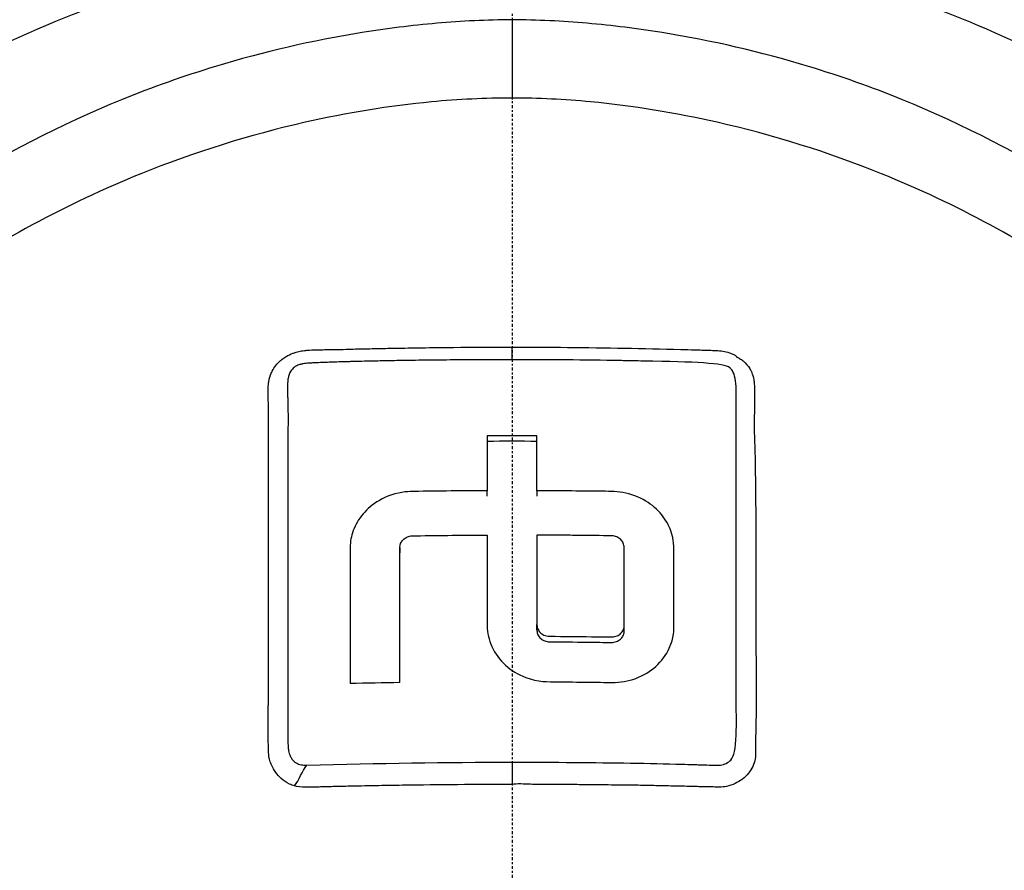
# Model space of a CAD drawing. Header units: millimetres. Extents: x 0 to 4378, y 0 to 2376.
# Tile 88 of 211: x 780 to 831, y 2196 to 2240. Entities that reach past the tile are written whole.
import ezdxf

# ---------------------------------------------------------------- set-up
doc = ezdxf.new("R2010")
doc.units = ezdxf.units.MM
doc.header["$LTSCALE"] = 0.2
doc.linetypes.add('CENTER2', pattern=[1.125, 0.75, -0.125, 0.125, -0.125])
doc.layers.add('02_Center Line', color=1, linetype='CENTER2')

# ---------------------------------------------------------------- blocks, each defined once
blk = doc.blocks.new('Blk$A26K1-2P24J')
for p, q in [((0, 70.542), (0, 66.518)), ((-11.525, 48.798), (-11.525, 48.798)), ((11.53, 48.796), (11.529, 48.796)), ((-11.527, 48.381), (-11.527, 48.381)), ((11.53, 48.381), (11.53, 48.381)), ((-11.531, 47.703), (-11.531, 47.703)), ((11.531, 47.703), (11.531, 47.703)), ((-1.281, 46.028), (-1.281, 46.312)), ((1.281, 46.312), (1.281, 46.028)), ((-5.765, 43.398), (-5.765, 43.116)), ((5.765, 43.116), (5.765, 43.397)), ((1.281, 39.139), (1.281, 39.422)), ((5.765, 39.363), (5.765, 39.364)), ((5.765, 39.081), (5.765, 39.363)), ((0, 32.344), (0, 31.195))]:
    blk.add_line(p, q)
for radius, start, end in [(98, 97.44265, 219.0134), (98, 320.9866, 82.55738), (97.379, 321.44651, 77.84833), (52.906, 102.6076, 102.6077), (49.249, 103.5399, 103.54), (49.249, 76.4595, 76.4596)]:
    blk.add_arc((0, 0), radius, start, end)
for centre, major_axis, ratio, start_param, end_param in [((-0.044, -49.751), (-139.857, -0.022), 0.707107, 4.702803, 4.721124), ((-1.266, -26.072), (0.007, -156.751), 0.000083, 4.211943, 4.232381), ((1.265, -26.071), (0.007, 156.746), 0.00009, 5.192394, 5.212833), ((-0.044, -55.048), (-146.942, -0.023), 0.707107, 4.703257, 4.720695), ((-0.874, -65.33), (143.9, -3.054), 0.707027, 1.619794, 1.637615)]:
    blk.add_ellipse(centre, major_axis=major_axis, ratio=ratio, start_param=start_param, end_param=end_param)
for points, knots in [([(-30.962, 70.427), (-25.278, 73.186), (-18.946, 75.334), (-8.366, 77.268), (-4.172, 77.654), (0, 77.657)], [0, 0, 0, 0, 2.004476, 2.004476, 3.255976, 3.255976, 3.255976, 3.255976]), ([(0, 77.657), (6.732, 77.653), (13.548, 76.621), (23.725, 73.597), (27.459, 72.127), (30.962, 70.427)], [0, 0, 0, 0, 2.019663, 2.019663, 3.255009, 3.255009, 3.255009, 3.255009]), ([(0, 75.072), (-2.678, 75.066), (-5.281, 74.898), (-10.519, 74.223), (-13.096, 73.721), (-17.336, 72.616), (-19.018, 72.103), (-21.625, 71.183), (-22.562, 70.827), (-25.969, 69.434), (-28.36, 68.264), (-31.961, 66.206), (-33.259, 65.4), (-35.191, 64.095), (-35.852, 63.629), (-37.991, 62.057), (-39.431, 60.895), (-43.053, 57.694), (-45.173, 55.527), (-48.391, 51.679), (-49.581, 50.104), (-52.799, 45.401), (-54.615, 42.166), (-56.202, 38.586), (-56.252, 38.473), (-56.656, 37.547), (-56.99, 36.734), (-57.471, 35.49), (-57.629, 35.067), (-57.95, 34.181), (-58.111, 33.719), (-58.569, 32.353), (-58.868, 31.393), (-59.638, 28.652), (-60.055, 26.832), (-60.456, 24.574), (-60.531, 24.124), (-61.005, 20.991), (-61.324, 17.56), (-61.149, 11.633), (-61.016, 9.844), (-60.531, 5.609), (-60.119, 3.19), (-58.479, -3.971), (-56.884, -8.578), (-54.887, -12.978)], [0.000001, 0.000001, 0.000001, 0.000001, 0.803284, 0.803284, 1.606343, 1.606343, 2.137795, 2.137795, 2.439651, 2.439651, 3.248814, 3.248814, 3.708984, 3.708984, 3.95351, 3.95351, 4.51196, 4.51196, 5.419251, 5.419251, 6.005373, 6.005373, 7.11953, 7.11953, 7.155889, 7.155889, 7.416411, 7.416411, 7.549591, 7.549591, 7.694559, 7.694559, 7.975591, 7.975591, 8.495178, 8.495178, 8.62263, 8.62263, 9.382211, 9.382211, 9.711844, 9.711844, 10.163914, 10.163914, 11.041732, 11.041732, 11.041732, 11.041732]), ([(54.888, -12.976), (56.884, -8.576), (58.479, -3.97), (60.119, 3.19), (60.531, 5.609), (61.016, 9.844), (61.149, 11.633), (61.324, 17.56), (61.005, 20.991), (60.531, 24.124), (60.456, 24.574), (60.055, 26.832), (59.638, 28.652), (58.868, 31.393), (58.569, 32.353), (58.111, 33.719), (57.95, 34.181), (57.629, 35.067), (57.471, 35.49), (56.99, 36.734), (56.656, 37.547), (56.252, 38.473), (56.202, 38.586), (54.615, 42.166), (52.799, 45.401), (49.581, 50.104), (48.391, 51.679), (45.173, 55.527), (43.053, 57.694), (39.431, 60.895), (37.991, 62.057), (35.852, 63.629), (35.191, 64.095), (33.259, 65.4), (31.961, 66.206), (28.36, 68.264), (25.969, 69.434), (22.562, 70.827), (21.625, 71.183), (19.018, 72.103), (17.336, 72.616), (13.096, 73.721), (10.519, 74.223), (5.281, 74.898), (2.678, 75.066), (0, 75.072)], [1.733248, 1.733248, 1.733248, 1.733248, 3.160894, 3.160894, 3.896261, 3.896261, 4.432464, 4.432464, 5.668048, 5.668048, 5.875369, 5.875369, 6.720563, 6.720563, 7.177709, 7.177709, 7.413524, 7.413524, 7.630163, 7.630163, 8.053945, 8.053945, 8.113088, 8.113088, 9.92545, 9.92545, 10.878875, 10.878875, 12.354733, 12.354733, 13.263145, 13.263145, 13.660906, 13.660906, 14.40945, 14.40945, 15.725686, 15.725686, 16.216706, 16.216706, 17.0812, 17.0812, 18.387509, 18.387509, 19.694181, 19.694181, 19.694181, 19.694181]), ([(0, 70.542), (-1.292, 70.541), (-2.584, 70.479), (-5.155, 70.254), (-6.456, 70.088), (-10.26, 69.477), (-12.789, 68.891), (-16.886, 67.646), (-18.503, 67.073), (-26.39, 63.867), (-32.121, 60.203), (-37.561, 55.041), (-38.152, 54.451), (-39.305, 53.244), (-39.867, 52.626), (-42.584, 49.488), (-44.507, 46.773), (-46.33, 43.558), (-46.518, 43.218), (-46.801, 42.688), (-46.898, 42.505), (-47.08, 42.154), (-47.17, 41.977), (-47.341, 41.639), (-47.422, 41.476), (-47.543, 41.227), (-47.585, 41.142), (-47.707, 40.888), (-47.787, 40.719), (-48.026, 40.209), (-48.181, 39.867), (-48.951, 38.114), (-49.5, 36.679), (-50.465, 33.741), (-50.879, 32.23), (-51.896, 27.659), (-52.272, 24.55), (-52.34, 20.872), (-52.34, 20.309), (-52.256, 15.537), (-51.614, 11.351), (-50.12, 6.269), (-49.787, 5.264), (-48.918, 2.901), (-48.374, 1.624), (-47.765, 0.345)], [-7.911427, -7.911427, -7.911427, -7.911427, -7.6304, -7.6304, -7.349999, -7.349999, -6.782519, -6.782519, -6.40301, -6.40301, -4.894446, -4.894446, -4.70506, -4.70506, -4.514854, -4.514854, -3.758805, -3.758805, -3.670348, -3.670348, -3.621492, -3.621492, -3.578748, -3.578748, -3.537091, -3.537091, -3.517173, -3.517173, -3.477853, -3.477853, -3.398764, -3.398764, -3.074787, -3.074787, -2.741848, -2.741848, -2.075492, -2.075492, -1.955302, -1.955302, -1.050361, -1.050361, -0.824935, -0.824935, -0.514399, -0.514399, -0.514399, -0.514399]), ([(47.768, 0.351), (48.376, 1.628), (48.919, 2.903), (49.787, 5.264), (50.12, 6.269), (51.614, 11.351), (52.256, 15.537), (52.34, 20.309), (52.34, 20.872), (52.272, 24.55), (51.896, 27.659), (50.879, 32.23), (50.465, 33.741), (49.5, 36.679), (48.951, 38.114), (48.181, 39.867), (48.026, 40.209), (47.787, 40.719), (47.707, 40.888), (47.585, 41.142), (47.543, 41.227), (47.422, 41.476), (47.341, 41.639), (47.17, 41.977), (47.08, 42.154), (46.898, 42.505), (46.801, 42.688), (46.518, 43.218), (46.33, 43.558), (44.507, 46.773), (42.584, 49.488), (39.867, 52.626), (39.305, 53.244), (38.152, 54.451), (37.561, 55.041), (32.121, 60.203), (26.39, 63.867), (18.503, 67.073), (16.886, 67.646), (12.789, 68.891), (10.26, 69.477), (6.456, 70.088), (5.155, 70.254), (2.584, 70.479), (1.292, 70.541), (0, 70.542)], [-10.204502, -10.204502, -10.204502, -10.204502, -9.776758, -9.776758, -9.465753, -9.465753, -8.217266, -8.217266, -8.051448, -8.051448, -7.132121, -7.132121, -6.672788, -6.672788, -6.225819, -6.225819, -6.116706, -6.116706, -6.062458, -6.062458, -6.034978, -6.034978, -5.977507, -5.977507, -5.918537, -5.918537, -5.851133, -5.851133, -5.729094, -5.729094, -4.686025, -4.686025, -4.42361, -4.42361, -4.162327, -4.162327, -2.081063, -2.081063, -1.55748, -1.55748, -0.774565, -0.774565, -0.387716, -0.387716, -0.000001, -0.000001, -0.000001, -0.000001]), ([(0, 66.518), (-1.385, 66.519), (-2.762, 66.45), (-6.315, 66.113), (-8.502, 65.753), (-13.516, 64.616), (-16.35, 63.727), (-22.919, 61.074), (-26.562, 59.1), (-35.563, 52.758), (-39.793, 48.092), (-46.784, 37.443), (-48.788, 31.414), (-50.556, 21.198), (-50.562, 16.157), (-49.307, 8.696), (-48.678, 6.226), (-47.573, 3.034), (-47.274, 2.242), (-46.951, 1.458)], [0.000001, 0.000001, 0.000001, 0.000001, 0.415385, 0.415385, 1.074343, 1.074343, 1.963928, 1.963928, 3.211947, 3.211947, 5.318893, 5.318893, 8.039294, 8.039294, 10.620552, 10.620552, 11.913314, 11.913314, 12.345435, 12.345435, 12.345435, 12.345435]), ([(46.903, 1.533), (47.221, 2.31), (47.516, 3.095), (48.612, 6.274), (49.237, 8.738), (50.482, 16.182), (50.474, 21.211), (48.708, 31.414), (46.704, 37.443), (39.712, 48.094), (35.481, 52.759), (26.478, 59.102), (22.834, 61.077), (16.261, 63.73), (13.427, 64.618), (8.411, 65.755), (6.223, 66.115), (2.701, 66.448), (1.354, 66.517), (0, 66.518)], [-12.31616, -12.31616, -12.31616, -12.31616, -11.888474, -11.888474, -10.599164, -10.599164, -8.024803, -8.024803, -5.306215, -5.306215, -3.20119, -3.20119, -1.953732, -1.953732, -1.064742, -1.064742, -0.40614, -0.40614, -0.000001, -0.000001, -0.000001, -0.000001]), ([(-11.814, 53.086), (-11.752, 53.135), (-11.685, 53.18), (-11.615, 53.223), (-11.51, 53.286), (-11.397, 53.339), (-11.277, 53.384), (-11.223, 53.405), (-11.167, 53.423), (-11.109, 53.44), (-11.017, 53.466), (-10.921, 53.488), (-10.821, 53.505), (-10.738, 53.519), (-10.621, 53.534), (-10.548, 53.539), (-10.533, 53.54), (-10.52, 53.541), (-10.51, 53.542), (-10.382, 53.551), (-10.225, 53.558), (-10.038, 53.563), (-9.945, 53.566), (-9.844, 53.568), (-9.736, 53.57), (-9.628, 53.571), (-9.483, 53.573), (-9.39, 53.574), (-9.273, 53.575), (-9.157, 53.577), (-9.04, 53.579), (-8.972, 53.58), (-8.903, 53.582), (-8.834, 53.583), (-8.649, 53.588), (-8.411, 53.595), (-8.28, 53.599), (-8.15, 53.604), (-7.977, 53.608), (-7.763, 53.613), (-7.656, 53.615), (-7.538, 53.617), (-7.411, 53.62), (-7.283, 53.622), (-7.095, 53.626), (-6.997, 53.628), (-6.671, 53.635), (-6.35, 53.641), (-6.029, 53.647), (-5.576, 53.655), (-5.124, 53.663), (-4.663, 53.669), (-4.111, 53.677), (-3.562, 53.683), (-3.015, 53.688), (-2.005, 53.697), (-1.002, 53.701), (0.001, 53.701)], [0.6803031, 0.6803031, 0.6803031, 0.6803031, 0.6875, 0.6875, 0.6875, 0.6982264, 0.6982264, 0.6982264, 0.703125, 0.703125, 0.703125, 0.7109375, 0.7109375, 0.7109375, 0.7174568, 0.7174568, 0.7174568, 0.71875, 0.71875, 0.71875, 0.734375, 0.734375, 0.734375, 0.7421875, 0.7421875, 0.7421875, 0.75, 0.75, 0.75, 0.7598231, 0.7598231, 0.7598231, 0.765625, 0.765625, 0.765625, 0.78125, 0.78125, 0.78125, 0.796875, 0.796875, 0.796875, 0.8046875, 0.8046875, 0.8046875, 0.8125, 0.8125, 0.8125, 0.8383904, 0.8383904, 0.8383904, 0.875, 0.875, 0.875, 0.9188808, 0.9188808, 0.9188808, 0.9999848, 0.9999848, 0.9999848, 0.9999848]), ([(0, 53.055), (0, 53.196), (0, 53.276), (0, 53.346), (0, 53.437), (0, 53.515), (0, 53.7), (0, 53.7), (0, 53.701), (0.001, 53.701)], [0.0039235, 0.0039235, 0.0039235, 0.0039235, 0.4334475, 0.4334475, 0.4334475, 0.990099, 0.990099, 0.990099, 0.9912991, 0.9912991, 0.9912991, 0.9912991]), ([(0.001, 53.701), (0.944, 53.702), (1.894, 53.698), (2.856, 53.689), (3.819, 53.68), (4.839, 53.665), (5.79, 53.648), (6.741, 53.631), (7.692, 53.61), (8.681, 53.584), (8.928, 53.577), (9.172, 53.57), (9.413, 53.564), (9.533, 53.56), (9.653, 53.557), (9.771, 53.553), (9.89, 53.55), (9.965, 53.547), (10.125, 53.542), (10.286, 53.537), (10.359, 53.535), (10.486, 53.531), (10.613, 53.526), (10.723, 53.516), (10.844, 53.496), (10.965, 53.477), (11.077, 53.449), (11.193, 53.41), (11.25, 53.39), (11.305, 53.369), (11.36, 53.344), (11.388, 53.332), (11.412, 53.321), (11.441, 53.306), (11.455, 53.299), (11.476, 53.288), (11.492, 53.279), (11.509, 53.27), (11.52, 53.263), (11.517, 53.263)], [0, 0, 0, 0, 0.25, 0.25, 0.25, 0.5, 0.5, 0.5, 0.75, 0.75, 0.75, 0.8125, 0.8125, 0.8125, 0.84375, 0.84375, 0.84375, 0.875, 0.875, 0.875, 0.90625, 0.90625, 0.90625, 0.9375, 0.9375, 0.9375, 0.96875, 0.96875, 0.96875, 0.984375, 0.984375, 0.984375, 0.992188, 0.992188, 0.992188, 0.996094, 0.996094, 0.996094, 1, 1, 1, 1]), ([(11.517, 53.263), (11.521, 53.245), (11.527, 53.231), (11.534, 53.221), (11.537, 53.216), (11.534, 53.216), (11.533, 53.215), (11.532, 53.215), (11.532, 53.214), (11.532, 53.214)], [0, 0, 0, 0, 0.0078125, 0.0078125, 0.0078125, 0.01074219, 0.01074219, 0.01074219, 0.01154273, 0.01154273, 0.01154273, 0.01154273]), ([(11.532, 53.214), (11.531, 53.213), (11.532, 53.212), (11.536, 53.209), (11.538, 53.208), (11.541, 53.206), (11.545, 53.204), (11.549, 53.202), (11.553, 53.2), (11.559, 53.197), (11.653, 53.146), (11.667, 53.141), (11.707, 53.117), (11.767, 53.082), (11.831, 53.036), (11.887, 52.99), (11.908, 52.973), (11.928, 52.956), (11.946, 52.939), (11.962, 52.924), (11.979, 52.908), (11.995, 52.892), (12.11, 52.775), (12.219, 52.622), (12.273, 52.521), (12.286, 52.497), (12.299, 52.472), (12.31, 52.446), (12.355, 52.347), (12.391, 52.233), (12.418, 52.104), (12.426, 52.063), (12.434, 52.023), (12.44, 51.981), (12.45, 51.922), (12.457, 51.86), (12.462, 51.792), (12.467, 51.718), (12.471, 51.637), (12.471, 51.542), (12.474, 51.134), (12.469, 50.779), (12.466, 50.478), (12.465, 50.421), (12.465, 50.365), (12.464, 50.311), (12.461, 50.144), (12.459, 49.996), (12.457, 49.867), (12.455, 49.738), (12.455, 49.589), (12.455, 49.536), (12.456, 49.432), (12.464, 49.22), (12.475, 48.901), (12.481, 48.741), (12.487, 48.555), (12.493, 48.341), (12.497, 48.191), (12.501, 48.01), (12.505, 47.835), (12.506, 47.761), (12.507, 47.688), (12.508, 47.619), (12.515, 47.155), (12.516, 46.762), (12.518, 46.44), (12.519, 46.119), (12.521, 45.869), (12.528, 45.691)], [0.0115427, 0.0115427, 0.0115427, 0.0115427, 0.0136719, 0.0136719, 0.0136719, 0.0146484, 0.0146484, 0.0146484, 0.015625, 0.015625, 0.015625, 0.03125, 0.03125, 0.03125, 0.0539239, 0.0539239, 0.0539239, 0.0625, 0.0625, 0.0625, 0.0703125, 0.0703125, 0.0703125, 0.125, 0.125, 0.125, 0.1379552, 0.1379552, 0.1379552, 0.1875, 0.1875, 0.1875, 0.203125, 0.203125, 0.203125, 0.2256321, 0.2256321, 0.2256321, 0.25, 0.25, 0.25, 0.354973, 0.354973, 0.354973, 0.375, 0.375, 0.375, 0.4375, 0.4375, 0.4375, 0.5, 0.5, 0.5, 0.625, 0.625, 0.625, 0.6875, 0.6875, 0.6875, 0.7313753, 0.7313753, 0.7313753, 0.75, 0.75, 0.75, 0.875, 0.875, 0.875, 1, 1, 1, 1]), ([(-12.42, 52.266), (-12.395, 52.335), (-12.366, 52.401), (-12.333, 52.465), (-12.225, 52.674), (-12.082, 52.855), (-11.905, 53.011), (-11.876, 53.036), (-11.845, 53.062), (-11.814, 53.086)], [0.64825455, 0.64825455, 0.64825455, 0.64825455, 0.65491267, 0.65491267, 0.65491267, 0.67668824, 0.67668824, 0.67668824, 0.68030305, 0.68030305, 0.68030305, 0.68030305]), ([(-10.794, 52.832), (-10.808, 52.83), (-10.826, 52.827), (-10.866, 52.817), (-10.879, 52.814), (-10.892, 52.811), (-10.905, 52.807), (-10.982, 52.786), (-11.053, 52.758), (-11.117, 52.721), (-11.171, 52.69), (-11.221, 52.653), (-11.264, 52.611), (-11.288, 52.589), (-11.31, 52.563), (-11.331, 52.536), (-11.375, 52.479), (-11.413, 52.414), (-11.443, 52.349)], [0.30859375, 0.30859375, 0.30859375, 0.30859375, 0.3125, 0.3125, 0.3125, 0.31375172, 0.31375172, 0.31375172, 0.32153263, 0.32153263, 0.32153263, 0.328125, 0.328125, 0.328125, 0.33160847, 0.33160847, 0.33160847, 0.33885911, 0.33885911, 0.33885911, 0.33885911]), ([(0, 53.054), (-0.935, 53.053), (-1.863, 53.05), (-2.789, 53.044), (-3.305, 53.04), (-3.819, 53.035), (-4.335, 53.029), (-4.749, 53.024), (-5.163, 53.018), (-5.578, 53.012), (-5.886, 53.007), (-6.193, 53.001), (-6.501, 52.995), (-6.864, 52.988), (-7.227, 52.981), (-7.591, 52.972), (-7.773, 52.968), (-7.955, 52.963), (-8.138, 52.958), (-8.213, 52.956), (-8.289, 52.954), (-8.364, 52.952), (-8.38, 52.952), (-8.396, 52.952), (-8.412, 52.951), (-8.503, 52.949), (-8.538, 52.948), (-8.686, 52.944), (-8.984, 52.935), (-9.252, 52.927), (-9.492, 52.919), (-9.519, 52.918), (-9.545, 52.917), (-9.571, 52.916), (-9.634, 52.913), (-9.694, 52.91), (-9.753, 52.907), (-9.889, 52.9), (-10.013, 52.898), (-10.126, 52.892), (-10.218, 52.887), (-10.304, 52.885), (-10.381, 52.881), (-10.401, 52.88), (-10.421, 52.879), (-10.44, 52.877), (-10.494, 52.874), (-10.544, 52.869), (-10.589, 52.863), (-10.649, 52.855), (-10.701, 52.846), (-10.748, 52.839), (-10.771, 52.836), (-10.78, 52.834), (-10.794, 52.832)], [0, 0, 0, 0, 0.0803197, 0.0803197, 0.0803197, 0.125, 0.125, 0.125, 0.1609162, 0.1609162, 0.1609162, 0.1875, 0.1875, 0.1875, 0.21875, 0.21875, 0.21875, 0.234375, 0.234375, 0.234375, 0.2408359, 0.2408359, 0.2408359, 0.2421875, 0.2421875, 0.2421875, 0.25, 0.25, 0.25, 0.265625, 0.265625, 0.265625, 0.2673508, 0.2673508, 0.2673508, 0.2715492, 0.2715492, 0.2715492, 0.28125, 0.28125, 0.28125, 0.2890625, 0.2890625, 0.2890625, 0.2910779, 0.2910779, 0.2910779, 0.296875, 0.296875, 0.296875, 0.3046875, 0.3046875, 0.3046875, 0.3085938, 0.3085938, 0.3085938, 0.3085938]), ([(11.212, 52.632), (11.21, 52.634), (11.207, 52.636), (11.205, 52.638), (10.895, 52.88), (9.389, 52.94), (6.766, 52.985), (6.579, 52.988), (6.386, 52.991), (6.187, 52.995), (6.088, 52.997), (5.987, 52.998), (5.885, 53), (5.783, 53.002), (5.632, 53.005), (5.574, 53.006), (3.715, 53.04), (1.871, 53.054), (0, 53.054)], [0.7492743, 0.7492743, 0.7492743, 0.7492743, 0.75, 0.75, 0.75, 0.859375, 0.859375, 0.859375, 0.8671875, 0.8671875, 0.8671875, 0.8710937, 0.8710937, 0.8710937, 0.875, 0.875, 0.875, 1, 1, 1, 1]), ([(-12.53, 39.088), (-12.53, 39.302), (-12.53, 39.514), (-12.53, 39.725), (-12.53, 40.662), (-12.53, 41.567), (-12.53, 42.444), (-12.53, 42.831), (-12.53, 43.213), (-12.53, 43.588), (-12.53, 44.123), (-12.53, 44.647), (-12.53, 45.159), (-12.53, 45.325), (-12.53, 45.49), (-12.53, 45.654), (-12.53, 45.989), (-12.53, 46.318), (-12.53, 46.642), (-12.53, 46.805), (-12.53, 46.966), (-12.53, 47.125), (-12.53, 47.285), (-12.53, 47.41), (-12.53, 47.601), (-12.53, 47.684), (-12.53, 47.766), (-12.53, 47.847), (-12.53, 48.515), (-12.527, 49.134), (-12.527, 49.706), (-12.527, 49.984), (-12.528, 50.25), (-12.53, 50.506), (-12.53, 50.545), (-12.53, 50.584), (-12.53, 50.622), (-12.531, 50.767), (-12.533, 50.909), (-12.535, 51.046), (-12.536, 51.115), (-12.537, 51.183), (-12.538, 51.25), (-12.539, 51.317), (-12.54, 51.347), (-12.542, 51.449), (-12.543, 51.489), (-12.543, 51.528), (-12.543, 51.567), (-12.541, 51.656), (-12.533, 51.742), (-12.524, 51.825), (-12.518, 51.887), (-12.506, 51.948), (-12.494, 52.007), (-12.48, 52.074), (-12.463, 52.138), (-12.443, 52.201), (-12.436, 52.223), (-12.428, 52.244), (-12.42, 52.266)], [0.25, 0.25, 0.25, 0.25, 0.2669039, 0.2669039, 0.2669039, 0.3419178, 0.3419178, 0.3419178, 0.375, 0.375, 0.375, 0.4221907, 0.4221907, 0.4221907, 0.4375, 0.4375, 0.4375, 0.46875, 0.46875, 0.46875, 0.484375, 0.484375, 0.484375, 0.5, 0.5, 0.5, 0.5067744, 0.5067744, 0.5067744, 0.5625, 0.5625, 0.5625, 0.5896196, 0.5896196, 0.5896196, 0.59375, 0.59375, 0.59375, 0.609375, 0.609375, 0.609375, 0.6171875, 0.6171875, 0.6171875, 0.625, 0.625, 0.625, 0.6280436, 0.6280436, 0.6280436, 0.6350521, 0.6350521, 0.6350521, 0.6402932, 0.6402932, 0.6402932, 0.646194, 0.646194, 0.646194, 0.6482546, 0.6482546, 0.6482546, 0.6482546]), ([(-11.443, 52.349), (-11.46, 52.311), (-11.474, 52.273), (-11.485, 52.237), (-11.487, 52.231), (-11.488, 52.225), (-11.49, 52.219), (-11.491, 52.216), (-11.492, 52.212), (-11.493, 52.209), (-11.496, 52.195), (-11.5, 52.181), (-11.503, 52.166), (-11.51, 52.132), (-11.517, 52.095), (-11.522, 52.054), (-11.524, 52.043), (-11.525, 52.032), (-11.527, 52.02), (-11.541, 51.908), (-11.548, 51.779), (-11.548, 51.665), (-11.548, 51.644), (-11.548, 51.623), (-11.548, 51.603), (-11.548, 51.599), (-11.548, 51.596), (-11.548, 51.592), (-11.548, 51.52), (-11.547, 51.448), (-11.546, 51.376), (-11.544, 51.279), (-11.54, 51.139), (-11.538, 51.088), (-11.535, 51.021), (-11.533, 50.951), (-11.531, 50.879), (-11.526, 50.719), (-11.523, 50.548), (-11.522, 50.364), (-11.52, 50.123), (-11.521, 49.862), (-11.522, 49.578), (-11.523, 49.279), (-11.525, 48.956), (-11.527, 48.608), (-11.528, 48.434), (-11.529, 48.254), (-11.53, 48.068), (-11.53, 48.013), (-11.53, 47.955), (-11.53, 47.895), (-11.53, 47.879), (-11.53, 47.862), (-11.53, 47.846), (-11.531, 47.717), (-11.531, 47.589), (-11.531, 47.491), (-11.531, 46.816), (-11.531, 46.118), (-11.531, 45.399)], [0.3388591, 0.3388591, 0.3388591, 0.3388591, 0.3430475, 0.3430475, 0.3430475, 0.34375, 0.34375, 0.34375, 0.3441604, 0.3441604, 0.3441604, 0.3457031, 0.3457031, 0.3457031, 0.3491211, 0.3491211, 0.3491211, 0.3500778, 0.3500778, 0.3500778, 0.359375, 0.359375, 0.359375, 0.3610419, 0.3610419, 0.3610419, 0.3613281, 0.3613281, 0.3613281, 0.3671875, 0.3671875, 0.3671875, 0.375, 0.375, 0.375, 0.3852775, 0.3852775, 0.3852775, 0.4079237, 0.4079237, 0.4079237, 0.4375, 0.4375, 0.4375, 0.46875, 0.46875, 0.46875, 0.484375, 0.484375, 0.484375, 0.4889413, 0.4889413, 0.4889413, 0.4902109, 0.4902109, 0.4902109, 0.5, 0.5, 0.5, 0.5674718, 0.5674718, 0.5674718, 0.5674718]), ([(11.53, 40.307), (11.53, 40.779), (11.53, 41.244), (11.53, 41.701), (11.53, 42.128), (11.531, 42.519), (11.531, 42.963), (11.531, 43.852), (11.531, 44.71), (11.531, 45.538), (11.531, 46.367), (11.531, 47.136), (11.531, 47.935), (11.531, 48.735), (11.531, 49.466), (11.532, 50.24), (11.532, 50.454), (11.532, 50.681), (11.532, 50.921), (11.531, 51.006), (11.531, 51.092), (11.531, 51.179), (11.53, 51.291), (11.53, 51.377), (11.529, 51.523), (11.525, 51.963), (11.457, 52.281), (11.34, 52.48), (11.304, 52.54), (11.24, 52.607), (11.212, 52.632)], [0.4352923, 0.4352923, 0.4352923, 0.4352923, 0.46875, 0.46875, 0.46875, 0.5, 0.5, 0.5, 0.5625, 0.5625, 0.5625, 0.625, 0.625, 0.625, 0.6875, 0.6875, 0.6875, 0.7048375, 0.7048375, 0.7048375, 0.7109375, 0.7109375, 0.7109375, 0.71875, 0.71875, 0.71875, 0.7421875, 0.7421875, 0.7421875, 0.7492743, 0.7492743, 0.7492743, 0.7492743]), ([(-1.281, 46.312), (-2.492, 46.308), (-3.751, 46.297), (-5.236, 46.275), (-5.687, 46.27), (-6.664, 45.936), (-7.023, 45.714), (-7.562, 45.26), (-7.785, 44.998), (-8.134, 44.405), (-8.234, 44.101), (-8.338, 43.54), (-8.328, 43.316), (-8.328, 40.769), (-8.328, 38.59), (-8.328, 36.388)], [-2.387358, -2.387358, -2.387358, -2.387358, -1.343599, -1.343599, -1.200393, -1.200393, -1.083548, -1.083548, -0.971961, -0.971961, -0.852163, -0.852163, -0.720508, -0.720508, 0, 0, 0, 0]), ([(-1.281, 44.03), (-1.281, 43.954), (-1.281, 43.879), (-1.281, 43.729), (-1.281, 43.653), (-1.281, 43.427), (-1.281, 43.277), (-1.281, 42.824), (-1.281, 42.522), (-1.281, 41.614), (-1.281, 41.006), (-1.281, 39.882), (-1.283, 39.496), (-1.273, 38.996), (-1.192, 38.634), (-0.875, 37.935), (-0.635, 37.61), (-0.053, 37.084), (0.294, 36.861), (1.336, 36.467), (1.864, 36.482), (2.855, 36.475), (3.374, 36.47), (4.554, 36.457), (5.039, 36.449), (5.567, 36.446), (5.977, 36.515), (6.776, 36.807), (7.122, 37.027), (7.695, 37.542), (7.931, 37.862), (8.331, 38.749), (8.328, 39.201), (8.328, 40.571), (8.328, 41.796), (8.328, 43.42), (8.336, 43.784), (8.068, 44.536), (7.91, 44.814), (7.479, 45.345), (7.197, 45.589), (6.52, 45.996), (6.122, 46.144), (5.291, 46.293), (4.958, 46.278), (3.942, 46.292), (3.409, 46.298), (2.61, 46.304), (2.344, 46.306), (1.945, 46.309), (1.813, 46.31), (1.613, 46.311), (1.547, 46.311), (1.411, 46.312), (1.345, 46.312), (1.281, 46.312)], [-1.685155, -1.685155, -1.685155, -1.685155, -1.684934, -1.684934, -1.684713, -1.684713, -1.684271, -1.684271, -1.683387, -1.683387, -1.68162, -1.68162, -1.680124, -1.680124, -1.67597, -1.67597, -1.67158, -1.67158, -1.667559, -1.667559, -1.66143, -1.66143, -1.654693, -1.654693, -1.646101, -1.646101, -1.613811, -1.613811, -1.578926, -1.578926, -1.54091, -1.54091, -1.483718, -1.483718, -0.971608, -0.971608, -0.800598, -0.800598, -0.690183, -0.690183, -0.567452, -0.567452, -0.431188, -0.431188, -0.296813, -0.296813, -0.148557, -0.148557, -0.07459, -0.07459, -0.037635, -0.037635, -0.019163, -0.019163, -0.000001, -0.000001, -0.000001, -0.000001]), ([(12.528, 45.691), (12.538, 44.713), (12.542, 43.723), (12.543, 42.216), (12.543, 41.711), (12.542, 40.948), (12.542, 40.565), (12.542, 40.18), (12.541, 39.923), (12.541, 39.747), (12.541, 39.502), (12.542, 39.292), (12.544, 38.905), (12.544, 38.765), (12.545, 38.459), (12.545, 38.376), (12.547, 38.048), (12.549, 37.808), (12.555, 37.285), (12.558, 36.951), (12.561, 36.644), (12.562, 36.59), (12.562, 36.536)], [0, 0, 0, 0, 0.125, 0.125, 0.1875, 0.1875, 0.21875, 0.234375, 0.234375, 0.25, 0.25, 0.28125, 0.28125, 0.296875, 0.296875, 0.3125, 0.3125, 0.34375, 0.34375, 0.375, 0.375, 0.3816325, 0.3816325, 0.3816325, 0.3816325]), ([(-11.531, 45.399), (-11.531, 44.786), (-11.531, 44.158), (-11.531, 43.513), (-11.531, 43.303), (-11.531, 43.092), (-11.531, 42.879), (-11.531, 42.379), (-11.531, 41.869), (-11.531, 41.35), (-11.531, 41.008), (-11.531, 40.663), (-11.531, 40.313), (-11.531, 40.283), (-11.531, 40.254), (-11.531, 40.224), (-11.531, 40.033), (-11.531, 39.842), (-11.531, 39.649), (-11.531, 39.457), (-11.531, 39.222), (-11.531, 39.067), (-11.531, 38.804), (-11.531, 38.541), (-11.53, 38.277), (-11.53, 37.959), (-11.53, 37.64), (-11.53, 37.318), (-11.53, 36.8), (-11.53, 36.276), (-11.53, 35.741), (-11.531, 35.587), (-11.531, 35.432), (-11.531, 35.277), (-11.531, 35.018), (-11.531, 34.759), (-11.53, 34.5), (-11.53, 34.462), (-11.53, 34.425), (-11.529, 34.387), (-11.529, 34.355), (-11.529, 34.323), (-11.529, 34.29), (-11.527, 33.961), (-11.526, 33.682), (-11.522, 33.301), (-11.521, 33.244), (-11.519, 33.188), (-11.514, 33.135), (-11.513, 33.12), (-11.512, 33.105), (-11.511, 33.089), (-11.509, 33.058), (-11.505, 33.028), (-11.501, 32.998), (-11.498, 32.978), (-11.495, 32.959), (-11.491, 32.94), (-11.471, 32.839), (-11.442, 32.749), (-11.406, 32.668), (-11.381, 32.61), (-11.351, 32.557), (-11.317, 32.509), (-11.297, 32.482), (-11.276, 32.457), (-11.254, 32.433), (-11.208, 32.382), (-11.155, 32.341), (-11.096, 32.306), (-11.023, 32.264), (-10.941, 32.233), (-10.85, 32.213), (-10.758, 32.194), (-10.658, 32.186), (-10.549, 32.19)], [0.5674718, 0.5674718, 0.5674718, 0.5674718, 0.625, 0.625, 0.625, 0.6436752, 0.6436752, 0.6436752, 0.6875, 0.6875, 0.6875, 0.716291, 0.716291, 0.716291, 0.71875, 0.71875, 0.71875, 0.734375, 0.734375, 0.734375, 0.75, 0.75, 0.75, 0.7765652, 0.7765652, 0.7765652, 0.8085819, 0.8085819, 0.8085819, 0.860191, 0.860191, 0.860191, 0.875, 0.875, 0.875, 0.8996208, 0.8996208, 0.8996208, 0.9031956, 0.9031956, 0.9031956, 0.90625, 0.90625, 0.90625, 0.9375, 0.9375, 0.9375, 0.9422256, 0.9422256, 0.9422256, 0.9435912, 0.9435912, 0.9435912, 0.946417, 0.946417, 0.946417, 0.9483199, 0.9483199, 0.9483199, 0.958378, 0.958378, 0.958378, 0.9656357, 0.9656357, 0.9656357, 0.9697789, 0.9697789, 0.9697789, 0.978488, 0.978488, 0.978488, 0.989244, 0.989244, 0.989244, 1, 1, 1, 1]), ([(-5.765, 36.439), (-5.765, 38.361), (-5.765, 40.266), (-5.765, 42.474), (-5.765, 42.796), (-5.765, 43.375), (-5.775, 43.471), (-5.703, 43.658), (-5.666, 43.72), (-5.585, 43.813), (-5.528, 43.868), (-5.366, 43.951), (-5.288, 43.975), (-5.135, 43.997), (-5.077, 43.995), (-3.677, 44.015), (-2.454, 44.025), (-1.281, 44.03)], [-1.840551, -1.840551, -1.840551, -1.840551, -0.855693, -0.855693, -0.687327, -0.687327, -0.552379, -0.552379, -0.479525, -0.479525, -0.428377, -0.428377, -0.388124, -0.388124, -0.351971, -0.351971, -0.000001, -0.000001, -0.000001, -0.000001]), ([(1.281, 43.746), (1.281, 43.653), (1.281, 43.56), (1.281, 43.373), (1.281, 43.28), (1.281, 43), (1.281, 42.813), (1.281, 42.252), (1.281, 41.878), (1.281, 40.754), (1.281, 40.003), (1.281, 39.168), (1.278, 39.085), (1.315, 38.931), (1.348, 38.859), (1.444, 38.733), (1.504, 38.68), (1.645, 38.595), (1.724, 38.566), (1.89, 38.537), (1.954, 38.54), (2.766, 38.535), (3.457, 38.529), (4.677, 38.514), (5.036, 38.499), (5.266, 38.516), (5.348, 38.537), (5.498, 38.607), (5.564, 38.654), (5.664, 38.762), (5.701, 38.819), (5.765, 38.977), (5.765, 39.057), (5.765, 39.081)], [-0.1054764, -0.1054764, -0.1054764, -0.1054764, -0.1025869, -0.1025869, -0.0996954, -0.0996954, -0.0939133, -0.0939133, -0.0823584, -0.0823584, -0.0593274, -0.0593274, -0.0568463, -0.0568463, -0.0544969, -0.0544969, -0.0521815, -0.0521815, -0.0498152, -0.0498152, -0.0475174, -0.0475174, -0.0344981, -0.0344981, -0.0245167, -0.0245167, -0.0185987, -0.0185987, -0.0128387, -0.0128387, -0.0078201, -0.0078201, -0.0000297, -0.0000297, -0.0000297, -0.0000297]), ([(1.281, 44.029), (1.281, 43.938), (1.281, 43.847), (1.281, 43.665), (1.281, 43.574), (1.281, 43.301), (1.281, 43.119), (1.281, 42.572), (1.281, 42.207), (1.281, 41.112), (1.281, 40.38), (1.281, 39.537), (1.28, 39.443), (1.285, 39.317), (1.305, 39.239), (1.377, 39.098), (1.426, 39.036), (1.548, 38.931), (1.62, 38.89), (1.812, 38.823), (1.908, 38.823), (2.666, 38.819), (3.377, 38.812), (4.64, 38.797), (5.038, 38.787), (5.237, 38.794), (5.322, 38.812), (5.475, 38.876), (5.543, 38.921), (5.652, 39.027), (5.693, 39.087), (5.765, 39.252), (5.765, 39.338), (5.765, 39.363)], [-0.04872518, -0.04872518, -0.04872518, -0.04872518, -0.04848942, -0.04848942, -0.04825366, -0.04825366, -0.04778223, -0.04778223, -0.04684012, -0.04684012, -0.04496205, -0.04496205, -0.04468443, -0.04468443, -0.04421193, -0.04421193, -0.04376162, -0.04376162, -0.0433069, -0.0433069, -0.04265111, -0.04265111, -0.03281546, -0.03281546, -0.02515453, -0.02515453, -0.0192358, -0.0192358, -0.01352197, -0.01352197, -0.00823754, -0.00823754, -0.00003747, -0.00003747, -0.00003747, -0.00003747]), ([(5.765, 39.364), (5.765, 39.447), (5.765, 39.53), (5.765, 39.696), (5.765, 39.779), (5.765, 40.028), (5.765, 40.194), (5.765, 40.692), (5.765, 41.023), (5.765, 42.012), (5.765, 42.668), (5.765, 43.413), (5.766, 43.478), (5.719, 43.632), (5.682, 43.7), (5.58, 43.82), (5.517, 43.871), (5.371, 43.949), (5.289, 43.975), (5.137, 43.996), (5.082, 43.994), (4.327, 44.004), (3.719, 44.011), (2.807, 44.02), (2.502, 44.022), (2.045, 44.025), (1.892, 44.026), (1.663, 44.027), (1.587, 44.028), (1.431, 44.028), (1.354, 44.029), (1.281, 44.029)], [-1.392425, -1.392425, -1.392425, -1.392425, -1.342049, -1.342049, -1.291516, -1.291516, -1.190475, -1.190475, -0.98859, -0.98859, -0.586391, -0.586391, -0.530264, -0.530264, -0.479817, -0.479817, -0.429659, -0.429659, -0.378068, -0.378068, -0.337131, -0.337131, -0.169409, -0.169409, -0.085191, -0.085191, -0.043036, -0.043036, -0.021951, -0.021951, -0.000001, -0.000001, -0.000001, -0.000001]), ([(10.427, 32.186), (10.52, 32.183), (10.596, 32.184), (10.719, 32.198), (10.829, 32.212), (10.929, 32.239), (11.018, 32.282), (11.106, 32.325), (11.211, 32.411), (11.25, 32.454), (11.408, 32.624), (11.504, 33.052), (11.528, 33.735), (11.551, 34.418), (11.534, 34.863), (11.532, 35.249), (11.531, 35.635), (11.53, 36.03), (11.53, 36.435), (11.53, 36.702), (11.53, 36.955), (11.53, 37.23), (11.531, 37.372), (11.531, 37.52), (11.531, 37.679), (11.531, 38.58), (11.531, 39.456), (11.53, 40.307)], [0.2256711, 0.2256711, 0.2256711, 0.2256711, 0.234375, 0.234375, 0.234375, 0.2421875, 0.2421875, 0.2421875, 0.25, 0.25, 0.25, 0.28125, 0.28125, 0.28125, 0.3125, 0.3125, 0.3125, 0.34375, 0.34375, 0.34375, 0.3643484, 0.3643484, 0.3643484, 0.375, 0.375, 0.375, 0.4352923, 0.4352923, 0.4352923, 0.4352923]), ([(-11.194, 31.126), (-11.281, 31.15), (-11.364, 31.182), (-11.445, 31.22), (-11.599, 31.292), (-11.742, 31.388), (-11.871, 31.504), (-11.945, 31.57), (-12.014, 31.643), (-12.078, 31.721), (-12.177, 31.843), (-12.257, 31.972), (-12.326, 32.108), (-12.338, 32.132), (-12.35, 32.155), (-12.36, 32.179), (-12.396, 32.26), (-12.427, 32.344), (-12.452, 32.43), (-12.465, 32.473), (-12.476, 32.516), (-12.486, 32.56), (-12.496, 32.605), (-12.51, 32.689), (-12.511, 32.695), (-12.513, 32.704), (-12.514, 32.72), (-12.516, 32.743), (-12.523, 32.842), (-12.53, 33.069), (-12.536, 33.424), (-12.536, 33.466), (-12.537, 33.511), (-12.537, 33.558), (-12.538, 33.57), (-12.538, 33.583), (-12.538, 33.596), (-12.54, 33.777), (-12.541, 33.984), (-12.541, 34.219), (-12.541, 34.375), (-12.541, 34.544), (-12.54, 34.724), (-12.539, 34.814), (-12.538, 34.907), (-12.537, 35.003), (-12.536, 35.051), (-12.536, 35.1), (-12.535, 35.149), (-12.535, 35.199), (-12.533, 35.283), (-12.533, 35.3), (-12.527, 35.688), (-12.524, 36.106), (-12.524, 36.552), (-12.524, 36.709), (-12.525, 36.87), (-12.525, 37.034), (-12.525, 37.35), (-12.527, 37.679), (-12.528, 38.021), (-12.529, 38.364), (-12.53, 38.692), (-12.53, 39.088)], [0, 0, 0, 0, 0.0078125, 0.0078125, 0.0078125, 0.0226915, 0.0226915, 0.0226915, 0.03125, 0.03125, 0.03125, 0.044586, 0.044586, 0.044586, 0.046875, 0.046875, 0.046875, 0.0546875, 0.0546875, 0.0546875, 0.0585938, 0.0585938, 0.0585938, 0.0625, 0.0625, 0.0625, 0.0682711, 0.0682711, 0.0682711, 0.09375, 0.09375, 0.09375, 0.0968373, 0.0968373, 0.0968373, 0.0976563, 0.0976563, 0.0976563, 0.109375, 0.109375, 0.109375, 0.1171875, 0.1171875, 0.1171875, 0.1210938, 0.1210938, 0.1210938, 0.1230469, 0.1230469, 0.1230469, 0.125, 0.125, 0.125, 0.1712404, 0.1712404, 0.1712404, 0.1875, 0.1875, 0.1875, 0.21875, 0.21875, 0.21875, 0.25, 0.25, 0.25, 0.25]), ([(12.562, 36.536), (12.563, 36.336), (12.564, 36.009), (12.562, 35.618), (12.559, 35.395), (12.558, 35.3), (12.557, 35.236), (12.556, 35.177), (12.556, 35.153), (12.555, 35.081), (12.553, 34.892), (12.552, 34.816), (12.549, 34.637), (12.547, 34.494), (12.54, 34.116), (12.533, 33.835), (12.524, 33.543), (12.524, 33.433), (12.529, 33.156), (12.53, 33.077), (12.531, 32.943), (12.531, 32.927), (12.523, 32.53), (12.472, 32.284), (12.198, 31.787), (12.007, 31.579), (11.635, 31.325), (11.505, 31.255), (11.233, 31.146), (11.052, 31.101), (10.833, 31.065), (10.687, 31.059), (10.412, 31.068), (10.281, 31.076), (10.155, 31.081), (10.109, 31.082), (9.885, 31.083), (9.832, 31.08), (9.507, 31.088), (9.379, 31.092), (9.211, 31.096), (9.206, 31.097), (8.791, 31.104), (8.473, 31.111), (7.866, 31.124), (7.536, 31.133), (7.063, 31.146), (6.792, 31.151), (6.336, 31.158), (6.095, 31.162), (5.836, 31.164), (5.659, 31.166), (5.602, 31.167), (4.968, 31.172), (4.562, 31.176), (4.106, 31.18), (3.979, 31.181), (3.827, 31.183), (3.783, 31.184), (3.707, 31.185), (3.71, 31.185), (3.529, 31.188), (3.392, 31.189), (3.164, 31.191), (3.084, 31.192), (2.916, 31.193), (2.881, 31.193), (2.448, 31.195), (2.228, 31.196), (1.999, 31.198), (1.94, 31.198), (1.877, 31.198), (1.861, 31.198), (1.836, 31.199), (1.862, 31.198), (1.52, 31.201), (1.221, 31.2), (0.827, 31.21), (0.62, 31.221), (0.276, 31.226), (0.127, 31.216), (0, 31.195)], [0.3816325, 0.3816325, 0.3816325, 0.3816325, 0.40625, 0.421875, 0.4296875, 0.4335938, 0.4335938, 0.4375, 0.4375, 0.453125, 0.453125, 0.4609375, 0.4609375, 0.46875, 0.46875, 0.5, 0.5, 0.515625, 0.515625, 0.5234375, 0.5234375, 0.53125, 0.53125, 0.5625, 0.5625, 0.59375, 0.59375, 0.609375, 0.609375, 0.625, 0.625, 0.640625, 0.640625, 0.6484375, 0.6484375, 0.65625, 0.65625, 0.671875, 0.671875, 0.6796875, 0.6796875, 0.6875, 0.6875, 0.71875, 0.71875, 0.75, 0.75, 0.78125, 0.78125, 0.796875, 0.8046875, 0.8046875, 0.8125, 0.8125, 0.84375, 0.84375, 0.859375, 0.859375, 0.8671875, 0.8671875, 0.875, 0.875, 0.890625, 0.890625, 0.8984375, 0.8984375, 0.90625, 0.90625, 0.921875, 0.921875, 0.9296875, 0.9296875, 0.9335938, 0.9335938, 0.9375, 0.9375, 0.96875, 0.96875, 0.984375, 0.984375, 1, 1, 1, 1]), ([(0, 32.344), (2.212, 32.344), (4.245, 32.33), (6.095, 32.301), (7.02, 32.286), (7.903, 32.267), (8.736, 32.243), (8.945, 32.237), (9.151, 32.231), (9.354, 32.224), (9.456, 32.221), (9.557, 32.218), (9.657, 32.214), (9.758, 32.211), (9.989, 32.203), (10.137, 32.199), (10.267, 32.195), (10.353, 32.189), (10.427, 32.186)], [0, 0, 0, 0, 0.125, 0.125, 0.125, 0.1875, 0.1875, 0.1875, 0.203125, 0.203125, 0.203125, 0.2109375, 0.2109375, 0.2109375, 0.21875, 0.21875, 0.21875, 0.2256711, 0.2256711, 0.2256711, 0.2256711]), ([(-9.969, 31.065), (-10.221, 31.059), (-10.348, 31.055), (-10.583, 31.06), (-10.851, 31.066), (-11.055, 31.088), (-11.194, 31.126)], [0.8827317, 0.8827317, 0.8827317, 0.8827317, 0.9375, 0.9375, 0.9375, 1, 1, 1, 1]), ([(0, 31.195), (-1.855, 31.197), (-3.747, 31.184), (-5.605, 31.157), (-5.616, 31.157), (-5.626, 31.156), (-5.637, 31.156), (-6.104, 31.149), (-6.572, 31.141), (-7.041, 31.133), (-7.276, 31.128), (-7.51, 31.124), (-7.745, 31.119), (-7.966, 31.114), (-8.159, 31.11), (-8.404, 31.105), (-8.419, 31.104), (-8.435, 31.104), (-8.451, 31.103), (-8.719, 31.097), (-8.97, 31.091), (-9.203, 31.086), (-9.32, 31.083), (-9.433, 31.08), (-9.542, 31.077), (-9.596, 31.076), (-9.649, 31.074), (-9.701, 31.073), (-9.741, 31.072), (-9.761, 31.071), (-9.804, 31.07), (-9.818, 31.07), (-9.834, 31.069), (-9.854, 31.069), (-9.896, 31.068), (-9.934, 31.067), (-9.969, 31.065)], [0, 0, 0, 0, 0.4971506, 0.4971506, 0.4971506, 0.5, 0.5, 0.5, 0.625, 0.625, 0.625, 0.6875, 0.6875, 0.6875, 0.746214, 0.746214, 0.746214, 0.75, 0.75, 0.75, 0.8125, 0.8125, 0.8125, 0.84375, 0.84375, 0.84375, 0.859375, 0.859375, 0.859375, 0.8712255, 0.8712255, 0.8712255, 0.875, 0.875, 0.875, 0.8827317, 0.8827317, 0.8827317, 0.8827317])]:
    blk.add_open_spline(points, degree=3, knots=knots)
for points in [[(-11.194, 31.126), (-10.92, 31.415), (-10.822, 31.901), (-10.549, 32.19)], [(-10.549, 32.19), (-6.864, 32.294), (-3.35, 32.345), (0, 32.344)]]:
    blk.add_open_spline(points, degree=3)
at = {"layer": '02_Center Line'}
blk.add_line((0, 99), (0, -99), dxfattribs=at)

msp = doc.modelspace()

# ---------------------------------------------------------------- block references
msp.add_blockref('Blk$A26K1-2P24J', (805.582, 2169.529))

doc.saveas('drawing.dxf')
